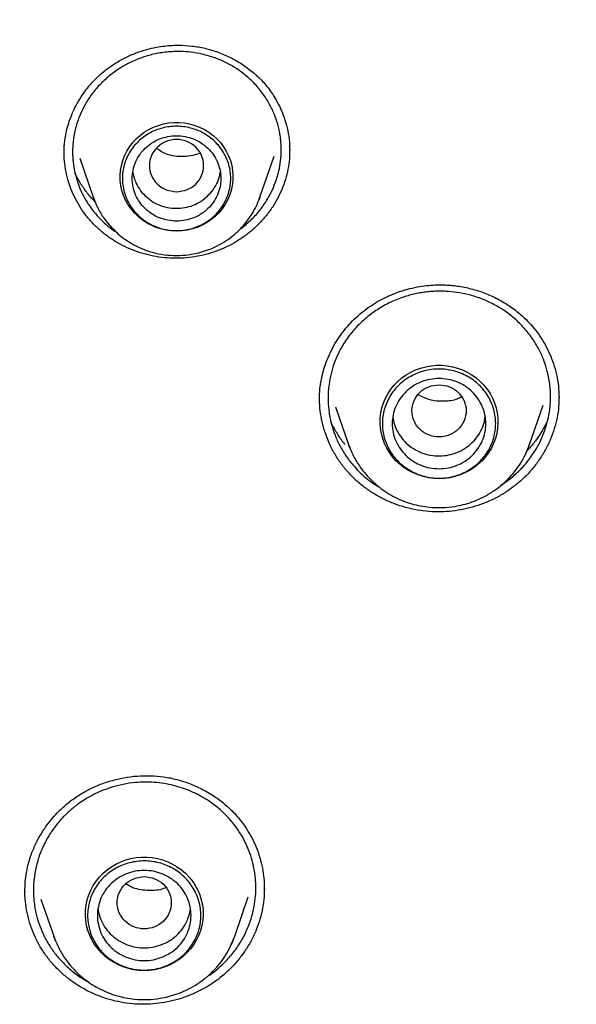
# Model space of a CAD drawing. Header units: millimetres. Extents: x 8 to 955, y 12 to 2039.
# Tile 97 of 115: x 458 to 469, y 1868 to 1888. Entities that reach past the tile are written whole.
import ezdxf

# ---------------------------------------------------------------- set-up
doc = ezdxf.new("R2010")
doc.units = ezdxf.units.MM

msp = doc.modelspace()

# ---------------------------------------------------------------- linework, layer by layer
at = {"color": 7, "linetype": 'Continuous', "lineweight": 30}
for p, q in [((458.999, 1885.741), (458.999, 1885.747)), ((462.973, 1884.849), (463.262, 1885.685)), ((463.577, 1885.802), (463.577, 1885.787)), ((459.314, 1885.643), (459.588, 1884.849)), ((459.588, 1884.849), (459.592, 1884.838)), ((459.612, 1884.784), (459.588, 1884.849)), ((462.973, 1884.849), (462.957, 1884.804)), ((462.965, 1884.829), (462.973, 1884.849)), ((462.585, 1884.216), (462.693, 1884.297)), ((464.185, 1880.742), (464.186, 1880.771)), ((469.046, 1880.774), (469.045, 1880.769)), ((464.509, 1880.594), (464.773, 1879.828)), ((468.447, 1879.828), (468.721, 1880.624)), ((468.442, 1879.817), (468.447, 1879.828)), ((467.874, 1879.003), (468.067, 1879.141)), ((458.204, 1870.745), (458.204, 1870.752)), ((458.528, 1870.591), (458.788, 1869.838)), ((462.461, 1869.838), (462.738, 1870.638)), ((461.56, 1870.361), (461.562, 1870.384)), ((462.457, 1869.827), (462.461, 1869.838))]:
    msp.add_line(p, q, dxfattribs=at)
at = {"color": 7, "linetype": 'Continuous', "lineweight": 30, "flags": 128}
for points in [[(461.281, 1884.159), (461.173, 1884.164), (461.067, 1884.179), (460.963, 1884.203), (460.861, 1884.236), (460.763, 1884.279), (460.669, 1884.33), (460.581, 1884.389), (460.5, 1884.456), (460.424, 1884.53), (460.357, 1884.61), (460.298, 1884.696), (460.247, 1884.788), (460.205, 1884.883), (460.173, 1884.982), (460.15, 1885.083), (460.138, 1885.186), (460.135, 1885.289), (460.143, 1885.392), (460.16, 1885.495), (460.188, 1885.595), (460.225, 1885.692), (460.271, 1885.785), (460.326, 1885.874), (460.39, 1885.957), (460.461, 1886.035), (460.54, 1886.105), (460.625, 1886.168), (460.716, 1886.224), (460.811, 1886.27), (460.911, 1886.308), (461.014, 1886.337), (461.12, 1886.356), (461.227, 1886.366), (461.334, 1886.366), (461.441, 1886.356), (461.547, 1886.337), (461.65, 1886.308), (461.75, 1886.27), (461.846, 1886.224), (461.936, 1886.168), (462.022, 1886.105), (462.1, 1886.035), (462.171, 1885.957), (462.235, 1885.874), (462.29, 1885.785), (462.336, 1885.692), (462.373, 1885.595), (462.401, 1885.495), (462.418, 1885.392), (462.426, 1885.289), (462.423, 1885.186), (462.411, 1885.083), (462.388, 1884.982), (462.356, 1884.883), (462.314, 1884.788), (462.264, 1884.696), (462.204, 1884.61), (462.137, 1884.53), (462.062, 1884.456), (461.98, 1884.389), (461.892, 1884.33), (461.798, 1884.279), (461.7, 1884.236), (461.599, 1884.203), (461.494, 1884.179), (461.388, 1884.164), (461.281, 1884.159)], [(466.61, 1879.132), (466.501, 1879.137), (466.393, 1879.151), (466.287, 1879.175), (466.184, 1879.208), (466.084, 1879.249), (465.988, 1879.3), (465.898, 1879.358), (465.814, 1879.425), (465.736, 1879.498), (465.665, 1879.578), (465.602, 1879.663), (465.548, 1879.754), (465.502, 1879.85), (465.466, 1879.948), (465.439, 1880.05), (465.422, 1880.154), (465.414, 1880.258), (465.417, 1880.363), (465.429, 1880.467), (465.451, 1880.57), (465.483, 1880.671), (465.524, 1880.768), (465.574, 1880.861), (465.633, 1880.949), (465.699, 1881.032), (465.774, 1881.109), (465.855, 1881.179), (465.943, 1881.241), (466.036, 1881.296), (466.133, 1881.342), (466.235, 1881.379), (466.34, 1881.407), (466.447, 1881.426), (466.555, 1881.436), (466.664, 1881.436), (466.773, 1881.426), (466.88, 1881.407), (466.985, 1881.379), (467.086, 1881.342), (467.184, 1881.296), (467.277, 1881.241), (467.365, 1881.179), (467.446, 1881.109), (467.52, 1881.032), (467.587, 1880.949), (467.646, 1880.861), (467.696, 1880.768), (467.737, 1880.671), (467.769, 1880.57), (467.791, 1880.467), (467.803, 1880.363), (467.806, 1880.258), (467.798, 1880.154), (467.781, 1880.05), (467.754, 1879.948), (467.717, 1879.85), (467.672, 1879.754), (467.617, 1879.663), (467.555, 1879.578), (467.484, 1879.498), (467.406, 1879.425), (467.322, 1879.358), (467.231, 1879.3), (467.136, 1879.249), (467.036, 1879.208), (466.933, 1879.175), (466.827, 1879.151), (466.719, 1879.137), (466.61, 1879.132)], [(464.809, 1879.732), (464.799, 1879.758), (464.773, 1879.828)], [(460.625, 1869.142), (460.516, 1869.147), (460.408, 1869.161), (460.302, 1869.185), (460.198, 1869.218), (460.099, 1869.259), (460.003, 1869.31), (459.913, 1869.368), (459.828, 1869.435), (459.75, 1869.508), (459.68, 1869.588), (459.617, 1869.674), (459.563, 1869.764), (459.517, 1869.86), (459.48, 1869.958), (459.453, 1870.06), (459.436, 1870.164), (459.429, 1870.268), (459.431, 1870.373), (459.444, 1870.478), (459.466, 1870.58), (459.498, 1870.681), (459.539, 1870.778), (459.589, 1870.871), (459.647, 1870.959), (459.714, 1871.042), (459.788, 1871.119), (459.87, 1871.189), (459.957, 1871.251), (460.05, 1871.306), (460.148, 1871.352), (460.25, 1871.389), (460.355, 1871.417), (460.462, 1871.436), (460.57, 1871.446), (460.679, 1871.446), (460.787, 1871.436), (460.894, 1871.417), (460.999, 1871.389), (461.101, 1871.352), (461.199, 1871.306), (461.292, 1871.251), (461.379, 1871.189), (461.461, 1871.119), (461.535, 1871.042), (461.602, 1870.959), (461.66, 1870.871), (461.71, 1870.778), (461.752, 1870.681), (461.783, 1870.58), (461.805, 1870.478), (461.818, 1870.373), (461.82, 1870.268), (461.813, 1870.164), (461.796, 1870.06), (461.769, 1869.958), (461.732, 1869.86), (461.686, 1869.764), (461.632, 1869.674), (461.569, 1869.588), (461.499, 1869.508), (461.421, 1869.435), (461.336, 1869.368), (461.246, 1869.31), (461.15, 1869.259), (461.051, 1869.218), (460.947, 1869.185), (460.841, 1869.161), (460.733, 1869.147), (460.625, 1869.142)], [(458.824, 1869.742), (458.814, 1869.768), (458.788, 1869.838)]]:
    msp.add_lwpolyline(points, dxfattribs=at)
at = {"color": 7, "linetype": 'Continuous', "lineweight": 30}
for centre in [(466.722, 1880.423), (460.737, 1870.433)]:
    msp.add_arc(centre, 1.824, 335.3966, 340.9628, dxfattribs=at)
for points, knots in [([(477.859, 1924.791), (477.549, 1924.79), (476.938, 1924.787), (476.036, 1924.764), (475.161, 1924.729), (474.313, 1924.682), (473.493, 1924.624), (472.699, 1924.557), (471.91, 1924.479), (471.125, 1924.39), (470.348, 1924.291), (469.605, 1924.186), (468.894, 1924.076), (468.217, 1923.962), (467.573, 1923.847), (466.962, 1923.73), (466.384, 1923.613), (465.839, 1923.496), (465.329, 1923.382), (464.854, 1923.272), (464.41, 1923.165), (463.984, 1923.058), (463.29, 1922.879), (462.321, 1922.613), (461.078, 1922.24), (459.831, 1921.834), (458.581, 1921.394), (457.33, 1920.92), (456.078, 1920.411), (454.939, 1919.914), (453.912, 1919.441), (452.996, 1918.998), (452.082, 1918.535), (451.169, 1918.051), (450.263, 1917.548), (449.392, 1917.043), (448.567, 1916.545), (447.794, 1916.06), (447.056, 1915.579), (446.352, 1915.105), (445.716, 1914.662), (445.143, 1914.251), (444.621, 1913.868), (444.1, 1913.475), (443.57, 1913.066), (443.03, 1912.638), (442.445, 1912.162), (441.817, 1911.635), (441.145, 1911.053), (440.467, 1910.446), (439.723, 1909.756), (438.92, 1908.982), (438.066, 1908.119), (437.226, 1907.231), (436.401, 1906.317), (435.595, 1905.382), (434.807, 1904.423), (434.036, 1903.438), (433.278, 1902.421), (432.619, 1901.49), (432.052, 1900.654), (431.574, 1899.922), (431.105, 1899.178), (430.653, 1898.433), (430.224, 1897.699), (429.838, 1897.013), (429.492, 1896.377), (429.181, 1895.788), (428.939, 1895.313), (428.757, 1894.949), (428.63, 1894.692), (428.507, 1894.439), (428.39, 1894.193), (428.286, 1893.975), (428.199, 1893.789), (428.128, 1893.636), (428.067, 1893.501), (428.014, 1893.386), (427.97, 1893.289), (427.93, 1893.201), (427.883, 1893.095), (427.822, 1892.958), (427.746, 1892.786), (427.66, 1892.591), (427.561, 1892.36), (427.446, 1892.09), (427.315, 1891.777), (427.174, 1891.435), (427.025, 1891.063), (426.867, 1890.661), (426.681, 1890.175), (426.472, 1889.609), (426.246, 1888.973), (426.027, 1888.329), (425.817, 1887.681), (425.614, 1887.03), (425.42, 1886.375), (425.235, 1885.717), (425.022, 1884.923), (424.791, 1883.991), (424.548, 1882.918), (424.329, 1881.84), (424.134, 1880.762), (423.964, 1879.695), (423.819, 1878.643), (423.699, 1877.607), (423.6, 1876.581), (423.551, 1875.899), (423.527, 1875.56)], [0, 0, 0, 0, 0.011326, 0.022328, 0.033005, 0.043359, 0.053389, 0.063094, 0.072476, 0.082421, 0.091975, 0.101136, 0.109906, 0.118283, 0.126268, 0.133861, 0.141062, 0.147871, 0.154287, 0.160208, 0.16575, 0.171024, 0.176305, 0.192006, 0.207877, 0.223917, 0.240128, 0.256509, 0.273069, 0.289822, 0.302202, 0.314686, 0.327273, 0.339963, 0.352757, 0.365482, 0.377097, 0.38833, 0.39918, 0.409649, 0.419735, 0.427848, 0.435727, 0.443746, 0.452017, 0.460538, 0.46931, 0.479971, 0.49098, 0.502318, 0.513779, 0.528734, 0.543804, 0.558988, 0.574289, 0.589712, 0.60507, 0.62066, 0.636481, 0.652534, 0.663364, 0.674298, 0.685335, 0.696364, 0.707012, 0.717246, 0.725911, 0.734256, 0.742281, 0.745953, 0.749554, 0.753084, 0.756543, 0.759789, 0.762173, 0.764291, 0.766143, 0.767729, 0.76905, 0.770153, 0.771389, 0.773421, 0.775809, 0.778477, 0.781421, 0.785286, 0.789542, 0.794189, 0.799228, 0.804659, 0.810481, 0.818855, 0.827398, 0.835955, 0.844526, 0.85311, 0.861707, 0.870318, 0.878942, 0.892768, 0.906628, 0.920523, 0.934377, 0.94805, 0.961301, 0.974375, 0.987275, 1, 1, 1, 1]), ([(426.674, 1875.856), (426.711, 1876.055), (426.789, 1876.469), (426.918, 1877.096), (427.058, 1877.738), (427.208, 1878.378), (427.366, 1879.016), (427.532, 1879.652), (427.707, 1880.286), (427.891, 1880.917), (428.083, 1881.546), (428.284, 1882.173), (428.494, 1882.797), (428.712, 1883.418), (428.938, 1884.037), (429.172, 1884.652), (429.415, 1885.265), (429.667, 1885.874), (429.926, 1886.481), (430.194, 1887.084), (430.47, 1887.683), (430.754, 1888.279), (431.046, 1888.872), (431.346, 1889.46), (431.654, 1890.045), (431.971, 1890.626), (432.294, 1891.203), (432.626, 1891.775), (432.966, 1892.344), (433.313, 1892.908), (433.668, 1893.468), (434.03, 1894.023), (434.4, 1894.573), (434.777, 1895.119), (435.162, 1895.66), (435.554, 1896.196), (435.953, 1896.727), (436.36, 1897.253), (436.774, 1897.774), (437.194, 1898.29), (437.622, 1898.8), (438.056, 1899.305), (438.498, 1899.804), (438.946, 1900.298), (439.401, 1900.786), (439.862, 1901.268), (440.33, 1901.744), (440.804, 1902.215), (441.285, 1902.679), (441.772, 1903.137), (442.265, 1903.589), (442.764, 1904.035), (443.269, 1904.475), (443.78, 1904.908), (444.297, 1905.334), (444.82, 1905.755), (445.348, 1906.168), (445.882, 1906.575), (446.422, 1906.975), (446.967, 1907.368), (447.517, 1907.754), (448.072, 1908.133), (448.633, 1908.505), (449.198, 1908.87), (449.768, 1909.228), (450.344, 1909.579), (450.923, 1909.922), (451.508, 1910.259), (452.097, 1910.587), (452.69, 1910.908), (453.288, 1911.222), (453.89, 1911.528), (454.496, 1911.827), (455.106, 1912.118), (455.72, 1912.401), (456.338, 1912.676), (456.96, 1912.944), (457.585, 1913.203), (458.213, 1913.455), (458.845, 1913.699), (459.48, 1913.935), (460.118, 1914.162), (460.76, 1914.382), (461.404, 1914.594), (462.051, 1914.797), (462.701, 1914.993), (463.353, 1915.18), (464.008, 1915.358), (464.665, 1915.529), (465.325, 1915.691), (465.987, 1915.845), (466.65, 1915.991), (467.316, 1916.128), (467.983, 1916.257), (468.652, 1916.377), (469.323, 1916.489), (469.995, 1916.592), (470.669, 1916.687), (471.344, 1916.774), (472.019, 1916.852), (472.696, 1916.921), (473.374, 1916.982), (474.052, 1917.034), (474.732, 1917.078), (475.411, 1917.113), (476.091, 1917.14), (476.772, 1917.158), (477.452, 1917.167), (478.133, 1917.168), (478.814, 1917.16), (479.494, 1917.144), (480.174, 1917.119), (480.854, 1917.085), (481.533, 1917.043), (482.212, 1916.993), (482.89, 1916.934), (483.567, 1916.866), (484.243, 1916.79), (484.918, 1916.705), (485.592, 1916.611), (486.264, 1916.51), (486.935, 1916.399), (487.605, 1916.281), (488.272, 1916.154), (488.938, 1916.018), (489.602, 1915.874), (490.264, 1915.722), (490.924, 1915.561), (491.582, 1915.392), (492.237, 1915.215), (492.89, 1915.029), (493.541, 1914.836), (494.188, 1914.634), (494.833, 1914.424), (495.475, 1914.206), (496.114, 1913.979), (496.75, 1913.745), (497.382, 1913.503), (498.011, 1913.253), (498.637, 1912.994), (499.259, 1912.728), (499.878, 1912.455), (500.492, 1912.173), (501.103, 1911.884), (501.71, 1911.587), (502.313, 1911.282), (502.911, 1910.97), (503.506, 1910.65), (504.096, 1910.323), (504.681, 1909.988), (505.262, 1909.646), (505.838, 1909.297), (506.409, 1908.94), (506.976, 1908.577), (507.537, 1908.206), (508.093, 1907.828), (508.644, 1907.443), (509.19, 1907.051), (509.731, 1906.653), (510.266, 1906.247), (510.795, 1905.835), (511.319, 1905.416), (511.837, 1904.991), (512.35, 1904.559), (512.856, 1904.121), (513.356, 1903.676), (513.851, 1903.226), (514.339, 1902.768), (514.82, 1902.305), (515.296, 1901.836), (515.765, 1901.361), (516.228, 1900.88), (516.684, 1900.393), (517.133, 1899.9), (517.576, 1899.402), (518.012, 1898.898), (518.441, 1898.389), (518.863, 1897.875), (519.278, 1897.355), (519.685, 1896.83), (520.086, 1896.3), (520.48, 1895.765), (520.866, 1895.224), (521.245, 1894.68), (521.616, 1894.13), (521.98, 1893.576), (522.336, 1893.017), (522.685, 1892.454), (523.026, 1891.886), (523.359, 1891.314), (523.684, 1890.738), (524.002, 1890.158), (524.312, 1889.574), (524.613, 1888.986), (524.907, 1888.395), (525.193, 1887.799), (525.47, 1887.201), (525.74, 1886.598), (526.001, 1885.993), (526.254, 1885.384), (526.498, 1884.772), (526.735, 1884.157), (526.962, 1883.539), (527.182, 1882.918), (527.393, 1882.294), (527.595, 1881.668), (527.789, 1881.04), (527.975, 1880.409), (528.152, 1879.775), (528.32, 1879.14), (528.48, 1878.502), (528.63, 1877.863), (528.773, 1877.221), (528.906, 1876.578), (529.008, 1876.056), (529.063, 1875.748), (529.079, 1875.655)], [0, 0, 0, 0, 0.0043355, 0.0090234, 0.0137112, 0.0183991, 0.0230869, 0.0277747, 0.0324625, 0.0371503, 0.0418381, 0.0465259, 0.0512136, 0.0559014, 0.0605891, 0.0652768, 0.0699645, 0.0746522, 0.0793399, 0.0840276, 0.0887152, 0.0934028, 0.0980904, 0.102778, 0.1074656, 0.1121531, 0.1168407, 0.1215282, 0.1262157, 0.1309032, 0.1355906, 0.1402781, 0.1449655, 0.1496529, 0.1543403, 0.1590276, 0.163715, 0.1684023, 0.1730896, 0.1777769, 0.1824641, 0.1871514, 0.1918386, 0.1965258, 0.201213, 0.2059001, 0.2105873, 0.2152744, 0.2199615, 0.2246486, 0.2293356, 0.2340227, 0.2387097, 0.2433967, 0.2480837, 0.2527707, 0.2574576, 0.2621446, 0.2668315, 0.2715184, 0.2762053, 0.2808921, 0.285579, 0.2902658, 0.2949526, 0.2996394, 0.3043262, 0.309013, 0.3136997, 0.3183865, 0.3230732, 0.3277599, 0.3324466, 0.3371333, 0.34182, 0.3465066, 0.3511933, 0.3558799, 0.3605665, 0.3652531, 0.3699397, 0.3746263, 0.3793129, 0.3839995, 0.388686, 0.3933726, 0.3980591, 0.4027456, 0.4074321, 0.4121187, 0.4168052, 0.4214917, 0.4261782, 0.4308646, 0.4355511, 0.4402376, 0.4449241, 0.4496105, 0.454297, 0.4589834, 0.4636699, 0.4683563, 0.4730428, 0.4777292, 0.4824157, 0.4871021, 0.4917885, 0.496475, 0.5011614, 0.5058478, 0.5105343, 0.5152207, 0.5199071, 0.5245935, 0.52928, 0.5339664, 0.5386529, 0.5433393, 0.5480257, 0.5527122, 0.5573986, 0.5620851, 0.5667716, 0.571458, 0.5761445, 0.580831, 0.5855174, 0.5902039, 0.5948904, 0.5995769, 0.6042634, 0.6089499, 0.6136365, 0.618323, 0.6230095, 0.6276961, 0.6323826, 0.6370692, 0.6417558, 0.6464424, 0.651129, 0.6558156, 0.6605022, 0.6651888, 0.6698755, 0.6745622, 0.6792488, 0.6839355, 0.6886222, 0.6933089, 0.6979957, 0.7026824, 0.7073692, 0.7120559, 0.7167427, 0.7214295, 0.7261163, 0.7308032, 0.73549, 0.7401769, 0.7448638, 0.7495507, 0.7542376, 0.7589246, 0.7636115, 0.7682985, 0.7729855, 0.7776725, 0.7823596, 0.7870466, 0.7917337, 0.7964208, 0.8011079, 0.805795, 0.8104822, 0.8151694, 0.8198565, 0.8245438, 0.829231, 0.8339182, 0.8386055, 0.8432928, 0.8479801, 0.8526675, 0.8573548, 0.8620422, 0.8667296, 0.871417, 0.8761044, 0.8807919, 0.8854793, 0.8901668, 0.8948543, 0.8995419, 0.9042294, 0.908917, 0.9136045, 0.9182921, 0.9229798, 0.9276674, 0.932355, 0.9370427, 0.9417304, 0.9464181, 0.9511058, 0.9557935, 0.9604813, 0.965169, 0.9698568, 0.9745446, 0.9792324, 0.9839202, 0.988608, 0.9932958, 0.9979837, 1, 1, 1, 1]), ([(459.763, 1887.368), (459.815, 1887.41), (459.916, 1887.491), (460.075, 1887.594), (460.254, 1887.693), (460.453, 1887.779), (460.666, 1887.849), (460.86, 1887.894), (461.033, 1887.92), (461.186, 1887.933), (461.37, 1887.938), (461.594, 1887.924), (461.862, 1887.877), (462.125, 1887.798), (462.378, 1887.69), (462.616, 1887.554), (462.834, 1887.392), (463.033, 1887.203), (463.187, 1887.01), (463.304, 1886.824), (463.393, 1886.65), (463.47, 1886.46), (463.53, 1886.251), (463.571, 1886.03), (463.576, 1885.877), (463.579, 1885.801)], [0, 0, 0, 0, 0.038494, 0.07473, 0.108786, 0.155883, 0.198301, 0.236097, 0.269299, 0.297912, 0.323148, 0.37404, 0.425816, 0.478487, 0.531487, 0.584404, 0.637197, 0.690467, 0.745429, 0.783127, 0.82164, 0.862166, 0.90609, 0.953323, 1, 1, 1, 1]), ([(462.693, 1884.297), (462.756, 1884.356), (462.885, 1884.473), (463.048, 1884.679), (463.176, 1884.887), (463.269, 1885.09), (463.335, 1885.283), (463.382, 1885.484), (463.401, 1885.646), (463.406, 1885.768), (463.407, 1885.849), (463.403, 1885.936), (463.395, 1886.029), (463.381, 1886.127), (463.362, 1886.229), (463.327, 1886.366), (463.269, 1886.537), (463.172, 1886.742), (463.042, 1886.95), (462.877, 1887.15), (462.684, 1887.329), (462.478, 1887.477), (462.27, 1887.593), (462.047, 1887.686), (461.814, 1887.755), (461.58, 1887.795), (461.386, 1887.808), (461.225, 1887.807), (461.086, 1887.797), (460.949, 1887.779), (460.815, 1887.753), (460.683, 1887.718), (460.513, 1887.663), (460.311, 1887.575), (460.084, 1887.445), (459.95, 1887.338), (459.883, 1887.285)], [0, 0, 0, 0, 0.0394971, 0.0798346, 0.1210112, 0.1524533, 0.1843658, 0.2167479, 0.2495984, 0.261521, 0.2743654, 0.2881312, 0.3028177, 0.3184244, 0.3349505, 0.3523953, 0.3851221, 0.4206524, 0.4589804, 0.5000998, 0.5418187, 0.5808174, 0.6171009, 0.6506738, 0.6912163, 0.72696, 0.7579116, 0.778934, 0.7998008, 0.8205126, 0.84107, 0.8614739, 0.8817248, 0.9217508, 0.9611741, 1, 1, 1, 1]), ([(458.996, 1885.745), (458.996, 1885.77), (458.997, 1885.828), (459.004, 1885.928), (459.018, 1886.05), (459.046, 1886.195), (459.088, 1886.349), (459.146, 1886.51), (459.219, 1886.674), (459.314, 1886.846), (459.435, 1887.023), (459.583, 1887.203), (459.702, 1887.311), (459.763, 1887.368)], [0, 0, 0, 0, 0.042884, 0.098198, 0.16614, 0.24685, 0.340434, 0.428306, 0.525147, 0.630882, 0.745376, 0.86846, 1, 1, 1, 1]), ([(459.883, 1887.285), (459.82, 1887.227), (459.693, 1887.111), (459.532, 1886.908), (459.394, 1886.686), (459.286, 1886.445), (459.21, 1886.189), (459.173, 1885.945), (459.167, 1885.718), (459.183, 1885.511), (459.223, 1885.305), (459.283, 1885.108), (459.363, 1884.921), (459.46, 1884.747), (459.573, 1884.584), (459.703, 1884.432), (459.848, 1884.293), (459.972, 1884.194), (460.048, 1884.144), (460.068, 1884.131)], [0, 0, 0, 0, 0.0681798, 0.1374976, 0.2079629, 0.2795852, 0.3523742, 0.4263396, 0.4826104, 0.5395533, 0.5971727, 0.6554728, 0.7102498, 0.7643502, 0.8184775, 0.8726315, 0.9268123, 0.9810197, 1, 1, 1, 1]), ([(461.281, 1884.96), (461.209, 1884.969), (461.065, 1884.985), (460.881, 1885.106), (460.76, 1885.282), (460.716, 1885.49), (460.76, 1885.698), (460.881, 1885.875), (461.065, 1885.992), (461.281, 1886.035), (461.496, 1885.992), (461.68, 1885.875), (461.801, 1885.698), (461.845, 1885.49), (461.801, 1885.282), (461.68, 1885.106), (461.496, 1884.985), (461.352, 1884.969), (461.281, 1884.96)], [0, 0, 0, 0, 0.0625, 0.125, 0.1875, 0.25, 0.3125, 0.375, 0.4375, 0.5, 0.5625, 0.625, 0.6875, 0.75, 0.8125, 0.875, 0.9375, 1, 1, 1, 1]), ([(462.808, 1884.172), (462.75, 1884.125), (462.634, 1884.032), (462.444, 1883.914), (462.244, 1883.813), (462.035, 1883.732), (461.819, 1883.67), (461.598, 1883.628), (461.373, 1883.607), (461.147, 1883.607), (460.922, 1883.629), (460.701, 1883.672), (460.486, 1883.736), (460.28, 1883.818), (460.083, 1883.92), (459.898, 1884.038), (459.726, 1884.174), (459.569, 1884.325), (459.428, 1884.491), (459.306, 1884.67), (459.203, 1884.859), (459.12, 1885.057), (459.057, 1885.262), (459.016, 1885.472), (458.996, 1885.643), (458.998, 1885.744), (458.999, 1885.773)], [0, 0, 0, 0, 0.0430516, 0.0858646, 0.1285303, 0.1711244, 0.2137138, 0.2563649, 0.299151, 0.3421598, 0.3851906, 0.428034, 0.4707561, 0.5134014, 0.5560012, 0.5985836, 0.6411826, 0.6838476, 0.726531, 0.7691776, 0.8118193, 0.8544672, 0.8971228, 0.9397883, 0.9824778, 1, 1, 1, 1]), ([(461.753, 1885.744), (461.75, 1885.742), (461.693, 1885.713), (461.567, 1885.685), (461.325, 1885.665), (461.071, 1885.703), (460.924, 1885.806), (460.875, 1885.84)], [0, 0, 0, 0, 0.010801, 0.208582, 0.409319, 0.801697, 1, 1, 1, 1]), ([(463.577, 1885.81), (463.577, 1885.767), (463.578, 1885.654), (463.554, 1885.47), (463.508, 1885.26), (463.44, 1885.055), (463.352, 1884.857), (463.245, 1884.668), (463.117, 1884.49), (462.973, 1884.322), (462.863, 1884.222), (462.808, 1884.172)], [0, 0, 0, 0, 0.068772, 0.185157, 0.301251, 0.417225, 0.533212, 0.649334, 0.76572, 0.882535, 1, 1, 1, 1]), ([(459.624, 1884.758), (459.621, 1884.761), (459.557, 1884.819), (459.455, 1884.947), (459.324, 1885.136), (459.248, 1885.267), (459.221, 1885.333), (459.221, 1885.334)], [0, 0, 0, 0, 0.017014, 0.354723, 0.68151, 0.997847, 1, 1, 1, 1]), ([(460.393, 1885.355), (460.404, 1885.305), (460.425, 1885.2), (460.499, 1885.05), (460.602, 1884.911), (460.733, 1884.795), (460.884, 1884.705), (461.051, 1884.646), (461.226, 1884.619), (461.403, 1884.625), (461.576, 1884.665), (461.738, 1884.735), (461.831, 1884.806), (461.877, 1884.841)], [0, 0, 0, 0, 0.0818097, 0.1736287, 0.2654477, 0.3572668, 0.4490858, 0.5409048, 0.6327239, 0.7245429, 0.8163619, 0.908181, 1, 1, 1, 1]), ([(461.877, 1884.841), (461.919, 1884.881), (462.003, 1884.961), (462.094, 1885.109), (462.151, 1885.245), (462.163, 1885.333), (462.167, 1885.365)], [0, 0, 0, 0, 0.280576, 0.561151, 0.841727, 1, 1, 1, 1]), ([(459.592, 1884.838), (459.62, 1884.768), (459.678, 1884.622), (459.79, 1884.441), (459.909, 1884.288), (460.027, 1884.164), (460.157, 1884.05), (460.3, 1883.948), (460.451, 1883.861), (460.634, 1883.778), (460.849, 1883.71), (461.095, 1883.668), (461.34, 1883.66), (461.552, 1883.681), (461.737, 1883.72), (461.9, 1883.769), (462.07, 1883.84), (462.244, 1883.934), (462.417, 1884.056), (462.569, 1884.194), (462.699, 1884.341), (462.807, 1884.493), (462.899, 1884.656), (462.944, 1884.773), (462.965, 1884.829)], [0, 0, 0, 0, 0.0515296, 0.1073818, 0.1456458, 0.184765, 0.2247868, 0.2653172, 0.305307, 0.3447126, 0.4027057, 0.4594065, 0.5148269, 0.5689783, 0.6049084, 0.6435752, 0.6854223, 0.7304827, 0.7787883, 0.8303671, 0.8712262, 0.9139465, 0.9585297, 1, 1, 1, 1]), ([(465.047, 1882.512), (465.102, 1882.555), (465.21, 1882.637), (465.38, 1882.741), (465.546, 1882.827), (465.708, 1882.896), (465.863, 1882.951), (466.033, 1882.999), (466.212, 1883.036), (466.396, 1883.059), (466.558, 1883.069), (466.751, 1883.07), (466.986, 1883.05), (467.265, 1882.994), (467.54, 1882.906), (467.802, 1882.788), (468.049, 1882.64), (468.25, 1882.486), (468.412, 1882.333), (468.541, 1882.189), (468.66, 1882.03), (468.766, 1881.856), (468.859, 1881.669), (468.938, 1881.465), (468.998, 1881.246), (469.038, 1881.013), (469.044, 1880.854), (469.046, 1880.774)], [0, 0, 0, 0, 0.038381, 0.074539, 0.108551, 0.140468, 0.170326, 0.198146, 0.236083, 0.2695, 0.298405, 0.323694, 0.374402, 0.425976, 0.478417, 0.53125, 0.583999, 0.636626, 0.671835, 0.707914, 0.745064, 0.783324, 0.822677, 0.863521, 0.907029, 0.953201, 1, 1, 1, 1]), ([(468.067, 1879.141), (468.136, 1879.201), (468.275, 1879.322), (468.455, 1879.535), (468.596, 1879.751), (468.702, 1879.963), (468.778, 1880.166), (468.834, 1880.378), (468.865, 1880.582), (468.875, 1880.756), (468.873, 1880.899), (468.862, 1881.028), (468.842, 1881.166), (468.806, 1881.331), (468.746, 1881.524), (468.651, 1881.741), (468.519, 1881.967), (468.349, 1882.187), (468.148, 1882.386), (467.931, 1882.552), (467.712, 1882.681), (467.476, 1882.788), (467.231, 1882.868), (466.984, 1882.917), (466.786, 1882.937), (466.629, 1882.941), (466.502, 1882.937), (466.376, 1882.927), (466.252, 1882.91), (466.13, 1882.887), (466.01, 1882.857), (465.841, 1882.807), (465.628, 1882.721), (465.383, 1882.589), (465.236, 1882.479), (465.164, 1882.424)], [0, 0, 0, 0, 0.03922, 0.079262, 0.120126, 0.151322, 0.182978, 0.215094, 0.24767, 0.274064, 0.292314, 0.310812, 0.33145, 0.354228, 0.385701, 0.420508, 0.458643, 0.500102, 0.542092, 0.581291, 0.6177, 0.651323, 0.691813, 0.727364, 0.757981, 0.775949, 0.793812, 0.81157, 0.829223, 0.846772, 0.864217, 0.881559, 0.921598, 0.961077, 1, 1, 1, 1]), ([(464.184, 1880.747), (464.184, 1880.783), (464.184, 1880.866), (464.194, 1880.991), (464.214, 1881.122), (464.242, 1881.254), (464.284, 1881.403), (464.344, 1881.568), (464.426, 1881.747), (464.523, 1881.919), (464.632, 1882.08), (464.751, 1882.228), (464.888, 1882.376), (464.993, 1882.466), (465.047, 1882.512)], [0, 0, 0, 0, 0.059194, 0.132974, 0.190667, 0.256934, 0.333222, 0.419571, 0.515977, 0.622374, 0.708659, 0.800409, 0.89754, 1, 1, 1, 1]), ([(465.164, 1882.424), (465.093, 1882.363), (464.95, 1882.238), (464.767, 1882.019), (464.624, 1881.797), (464.518, 1881.579), (464.443, 1881.371), (464.39, 1881.155), (464.365, 1880.973), (464.357, 1880.827), (464.356, 1880.717), (464.362, 1880.601), (464.376, 1880.478), (464.398, 1880.351), (464.435, 1880.194), (464.497, 1880.009), (464.593, 1879.797), (464.722, 1879.584), (464.866, 1879.4), (465.013, 1879.247), (465.15, 1879.128), (465.274, 1879.033), (465.357, 1878.985), (465.389, 1878.967)], [0, 0, 0, 0, 0.067807, 0.136847, 0.207126, 0.260671, 0.314919, 0.369875, 0.425541, 0.451236, 0.478547, 0.507476, 0.538023, 0.57019, 0.603977, 0.657686, 0.715045, 0.776058, 0.840729, 0.886713, 0.930913, 0.973328, 1, 1, 1, 1]), ([(466.61, 1881.04), (466.538, 1881.032), (466.394, 1881.015), (466.211, 1880.894), (466.089, 1880.718), (466.045, 1880.51), (466.089, 1880.302), (466.211, 1880.125), (466.394, 1880.008), (466.61, 1879.966), (466.825, 1880.008), (467.009, 1880.125), (467.13, 1880.302), (467.175, 1880.51), (467.13, 1880.718), (467.009, 1880.894), (466.825, 1881.015), (466.682, 1881.032), (466.61, 1881.04)], [0, 0, 0, 0, 0.0625, 0.125, 0.1875, 0.25, 0.3125, 0.375, 0.4375, 0.5, 0.5625, 0.625, 0.6875, 0.75, 0.8125, 0.875, 0.9375, 1, 1, 1, 1]), ([(468.179, 1879.013), (468.116, 1878.965), (467.99, 1878.869), (467.785, 1878.749), (467.57, 1878.648), (467.346, 1878.568), (467.115, 1878.508), (466.88, 1878.471), (466.641, 1878.455), (466.401, 1878.462), (466.162, 1878.492), (465.929, 1878.545), (465.704, 1878.619), (465.487, 1878.713), (465.282, 1878.827), (465.089, 1878.959), (464.91, 1879.109), (464.748, 1879.275), (464.604, 1879.456), (464.48, 1879.65), (464.376, 1879.854), (464.294, 1880.068), (464.233, 1880.288), (464.196, 1880.513), (464.181, 1880.675), (464.184, 1880.762), (464.185, 1880.772)], [0, 0, 0, 0, 0.043546, 0.086854, 0.130016, 0.173105, 0.216191, 0.259338, 0.30262, 0.346126, 0.389656, 0.433001, 0.476226, 0.519374, 0.562475, 0.605557, 0.648652, 0.69181, 0.734987, 0.778131, 0.821273, 0.864424, 0.907582, 0.950748, 0.993934, 1, 1, 1, 1]), ([(467.064, 1880.79), (467.036, 1880.776), (466.928, 1880.72), (466.7, 1880.696), (466.422, 1880.715), (466.261, 1880.799), (466.188, 1880.836)], [0, 0, 0, 0, 0.1017949, 0.4018621, 0.7299629, 1, 1, 1, 1]), ([(469.046, 1880.793), (469.045, 1880.728), (469.042, 1880.586), (469.009, 1880.37), (468.954, 1880.148), (468.876, 1879.933), (468.776, 1879.725), (468.656, 1879.527), (468.516, 1879.341), (468.358, 1879.167), (468.239, 1879.064), (468.179, 1879.013)], [0, 0, 0, 0, 0.097105, 0.209937, 0.322496, 0.434947, 0.547417, 0.660016, 0.772868, 0.886126, 1, 1, 1, 1]), ([(464.701, 1879.829), (464.694, 1879.837), (464.636, 1879.903), (464.545, 1880.044), (464.454, 1880.193), (464.418, 1880.283), (464.412, 1880.298)], [0, 0, 0, 0, 0.053508, 0.472639, 0.907744, 1, 1, 1, 1]), ([(465.673, 1880.377), (465.681, 1880.329), (465.7, 1880.222), (465.772, 1880.067), (465.877, 1879.918), (466.011, 1879.791), (466.168, 1879.693), (466.342, 1879.625), (466.527, 1879.592), (466.714, 1879.594), (466.897, 1879.632), (467.071, 1879.701), (467.171, 1879.773), (467.221, 1879.809)], [0, 0, 0, 0, 0.07498, 0.167482, 0.259984, 0.352486, 0.444988, 0.53749, 0.629992, 0.722494, 0.814996, 0.907498, 1, 1, 1, 1]), ([(467.221, 1879.809), (467.266, 1879.85), (467.357, 1879.932), (467.457, 1880.085), (467.524, 1880.236), (467.54, 1880.338), (467.547, 1880.381)], [0, 0, 0, 0, 0.2689, 0.5378, 0.8067, 1, 1, 1, 1]), ([(468.813, 1880.313), (468.783, 1880.251), (468.721, 1880.126), (468.602, 1879.945), (468.492, 1879.801), (468.416, 1879.725), (468.394, 1879.702)], [0, 0, 0, 0, 0.280256, 0.575607, 0.874939, 1, 1, 1, 1]), ([(464.773, 1879.828), (464.804, 1879.748), (464.868, 1879.586), (464.992, 1879.386), (465.121, 1879.22), (465.248, 1879.085), (465.391, 1878.961), (465.545, 1878.851), (465.71, 1878.756), (465.881, 1878.679), (466.056, 1878.619), (466.233, 1878.577), (466.44, 1878.547), (466.675, 1878.539), (466.906, 1878.562), (467.106, 1878.604), (467.283, 1878.658), (467.467, 1878.734), (467.656, 1878.837), (467.844, 1878.969), (468.009, 1879.118), (468.15, 1879.278), (468.266, 1879.443), (468.368, 1879.623), (468.417, 1879.752), (468.442, 1879.817)], [0, 0, 0, 0, 0.053788, 0.109359, 0.147453, 0.186409, 0.226269, 0.266619, 0.306427, 0.345653, 0.3843, 0.422372, 0.459872, 0.515033, 0.568925, 0.60468, 0.643159, 0.684801, 0.729637, 0.777693, 0.828995, 0.869627, 0.912103, 0.956425, 1, 1, 1, 1]), ([(458.234, 1871.137), (458.248, 1871.207), (458.277, 1871.343), (458.341, 1871.534), (458.415, 1871.709), (458.506, 1871.882), (458.613, 1872.049), (458.733, 1872.207), (458.852, 1872.34), (458.965, 1872.449), (459.071, 1872.541), (459.175, 1872.621), (459.282, 1872.694), (459.393, 1872.762), (459.549, 1872.846), (459.754, 1872.937), (460.012, 1873.019), (460.279, 1873.075), (460.55, 1873.103), (460.821, 1873.101), (461.09, 1873.071), (461.354, 1873.01), (461.608, 1872.92), (461.851, 1872.804), (462.08, 1872.664), (462.291, 1872.5), (462.466, 1872.33), (462.61, 1872.159), (462.727, 1871.988), (462.832, 1871.801), (462.92, 1871.598), (462.989, 1871.385), (463.035, 1871.174), (463.059, 1870.976), (463.062, 1870.851), (463.063, 1870.791)], [0, 0, 0, 0, 0.030629, 0.059403, 0.086387, 0.111625, 0.142602, 0.170565, 0.195535, 0.21752, 0.236526, 0.254339, 0.272359, 0.290525, 0.308829, 0.345858, 0.383399, 0.420983, 0.45851, 0.49596, 0.533326, 0.57075, 0.608321, 0.645996, 0.683697, 0.721339, 0.75885, 0.787355, 0.816895, 0.847609, 0.879503, 0.912442, 0.943995, 0.973175, 1, 1, 1, 1]), ([(462.857, 1870.445), (462.868, 1870.516), (462.889, 1870.656), (462.894, 1870.865), (462.88, 1871.07), (462.845, 1871.275), (462.789, 1871.479), (462.712, 1871.678), (462.613, 1871.872), (462.506, 1872.036), (462.407, 1872.163), (462.327, 1872.254), (462.25, 1872.332), (462.168, 1872.409), (462.074, 1872.487), (461.947, 1872.581), (461.778, 1872.687), (461.585, 1872.781), (461.396, 1872.853), (461.216, 1872.905), (461.024, 1872.944), (460.828, 1872.966), (460.636, 1872.972), (460.425, 1872.962), (460.2, 1872.929), (459.969, 1872.87), (459.763, 1872.796), (459.583, 1872.712), (459.428, 1872.624), (459.304, 1872.541), (459.203, 1872.464), (459.119, 1872.394), (459.039, 1872.32), (458.963, 1872.243), (458.891, 1872.162), (458.824, 1872.079), (458.761, 1871.994), (458.671, 1871.858), (458.567, 1871.666), (458.466, 1871.412), (458.428, 1871.237), (458.409, 1871.15)], [0, 0, 0, 0, 0.031632, 0.061625, 0.091674, 0.122142, 0.15303, 0.184336, 0.216059, 0.248199, 0.269862, 0.286257, 0.300954, 0.31714, 0.334815, 0.353977, 0.385501, 0.420362, 0.445463, 0.472045, 0.500107, 0.528419, 0.555489, 0.581316, 0.617721, 0.65134, 0.682176, 0.710231, 0.735508, 0.758008, 0.773735, 0.789381, 0.804946, 0.820431, 0.835837, 0.851162, 0.866408, 0.881574, 0.921608, 0.961082, 1, 1, 1, 1]), ([(458.202, 1870.749), (458.203, 1870.814), (458.206, 1870.944), (458.224, 1871.073), (458.234, 1871.137)], [0, 0, 0, 0, 0.500249, 1, 1, 1, 1]), ([(458.409, 1871.15), (458.395, 1871.059), (458.369, 1870.875), (458.376, 1870.594), (458.415, 1870.336), (458.481, 1870.103), (458.562, 1869.898), (458.666, 1869.7), (458.77, 1869.545), (458.862, 1869.429), (458.936, 1869.344), (459.018, 1869.259), (459.111, 1869.174), (459.214, 1869.09), (459.343, 1868.997), (459.444, 1868.939), (459.504, 1868.905)], [0, 0, 0, 0, 0.103743, 0.209373, 0.316898, 0.39882, 0.481818, 0.565899, 0.651065, 0.690378, 0.732164, 0.776425, 0.823161, 0.872375, 0.924068, 1, 1, 1, 1]), ([(460.625, 1871.05), (460.553, 1871.042), (460.409, 1871.025), (460.225, 1870.904), (460.104, 1870.728), (460.06, 1870.52), (460.104, 1870.312), (460.225, 1870.135), (460.409, 1870.019), (460.625, 1869.976), (460.84, 1870.019), (461.024, 1870.135), (461.145, 1870.312), (461.189, 1870.52), (461.145, 1870.728), (461.024, 1870.904), (460.84, 1871.025), (460.696, 1871.042), (460.625, 1871.05)], [0, 0, 0, 0, 0.0625, 0.125, 0.1875, 0.25, 0.3125, 0.375, 0.4375, 0.5, 0.5625, 0.625, 0.6875, 0.75, 0.8125, 0.875, 0.9375, 1, 1, 1, 1]), ([(461.061, 1870.825), (461.047, 1870.819), (460.942, 1870.77), (460.708, 1870.762), (460.439, 1870.793), (460.294, 1870.874), (460.245, 1870.901)], [0, 0, 0, 0, 0.055363, 0.411769, 0.799232, 1, 1, 1, 1]), ([(463.028, 1870.416), (463.012, 1870.34), (462.979, 1870.189), (462.902, 1869.97), (462.804, 1869.759), (462.686, 1869.559), (462.548, 1869.37), (462.392, 1869.195), (462.218, 1869.035), (462.028, 1868.891), (461.824, 1868.766), (461.609, 1868.662), (461.386, 1868.578), (461.156, 1868.516), (460.921, 1868.475), (460.683, 1868.456), (460.445, 1868.46), (460.208, 1868.486), (459.976, 1868.535), (459.749, 1868.606), (459.532, 1868.698), (459.325, 1868.81), (459.13, 1868.94), (458.949, 1869.088), (458.784, 1869.253), (458.637, 1869.433), (458.51, 1869.626), (458.404, 1869.83), (458.319, 1870.043), (458.256, 1870.264), (458.217, 1870.489), (458.199, 1870.661), (458.203, 1870.757), (458.203, 1870.777)], [0, 0, 0, 0, 0.033319, 0.066457, 0.099482, 0.132452, 0.165419, 0.198433, 0.23155, 0.264839, 0.298146, 0.331312, 0.364385, 0.3974, 0.430379, 0.463343, 0.496318, 0.52934, 0.562377, 0.595389, 0.628399, 0.661416, 0.694438, 0.727467, 0.760511, 0.793597, 0.82666, 0.859644, 0.892595, 0.925552, 0.958547, 0.991616, 1, 1, 1, 1]), ([(463.062, 1870.818), (463.062, 1870.761), (463.062, 1870.626), (463.04, 1870.493), (463.028, 1870.416)], [0, 0, 0, 0, 0.426408, 1, 1, 1, 1]), ([(459.688, 1870.393), (459.69, 1870.37), (459.699, 1870.286), (459.751, 1870.149), (459.841, 1869.992), (459.963, 1869.854), (460.111, 1869.743), (460.278, 1869.661), (460.458, 1869.613), (460.645, 1869.599), (460.831, 1869.621), (461.01, 1869.677), (461.173, 1869.765), (461.315, 1869.883), (461.43, 1870.025), (461.517, 1870.186), (461.546, 1870.303), (461.56, 1870.361)], [0, 0, 0, 0, 0.027906, 0.097341, 0.166777, 0.236212, 0.305647, 0.375082, 0.444518, 0.513953, 0.583388, 0.652824, 0.722259, 0.791694, 0.861129, 0.930565, 1, 1, 1, 1]), ([(461.876, 1869.001), (461.909, 1869.022), (461.984, 1869.069), (462.093, 1869.155), (462.204, 1869.253), (462.307, 1869.357), (462.402, 1869.465), (462.489, 1869.579), (462.593, 1869.734), (462.701, 1869.936), (462.8, 1870.187), (462.838, 1870.36), (462.857, 1870.445)], [0, 0, 0, 0, 0.064306, 0.146734, 0.228358, 0.309178, 0.389193, 0.468401, 0.546802, 0.701104, 0.852171, 1, 1, 1, 1]), ([(458.788, 1869.838), (458.819, 1869.758), (458.883, 1869.596), (459.007, 1869.396), (459.136, 1869.23), (459.263, 1869.095), (459.405, 1868.971), (459.56, 1868.861), (459.724, 1868.767), (459.895, 1868.689), (460.07, 1868.63), (460.248, 1868.587), (460.455, 1868.557), (460.689, 1868.549), (460.92, 1868.572), (461.121, 1868.614), (461.298, 1868.668), (461.482, 1868.744), (461.671, 1868.847), (461.859, 1868.979), (462.024, 1869.128), (462.165, 1869.288), (462.281, 1869.453), (462.382, 1869.633), (462.432, 1869.763), (462.457, 1869.827)], [0, 0, 0, 0, 0.053788, 0.109359, 0.147453, 0.186409, 0.226269, 0.266619, 0.306427, 0.345653, 0.3843, 0.422372, 0.459872, 0.515033, 0.568925, 0.60468, 0.643159, 0.684801, 0.729637, 0.777693, 0.828995, 0.869627, 0.912103, 0.956425, 1, 1, 1, 1])]:
    msp.add_open_spline(points, degree=3, knots=knots, dxfattribs=at)
for points in [[(462.381, 1885.23), (462.379, 1885.184), (462.375, 1885.091), (462.346, 1884.955), (462.3, 1884.823), (462.236, 1884.698), (462.156, 1884.583), (462.061, 1884.478), (461.952, 1884.386), (461.832, 1884.309), (461.703, 1884.248), (461.566, 1884.203), (461.425, 1884.176), (461.281, 1884.167), (461.137, 1884.176), (460.995, 1884.203), (460.858, 1884.248), (460.729, 1884.309), (460.609, 1884.386), (460.501, 1884.478), (460.405, 1884.583), (460.325, 1884.698), (460.261, 1884.823), (460.215, 1884.955), (460.187, 1885.091), (460.177, 1885.23), (460.187, 1885.369), (460.215, 1885.505), (460.261, 1885.637), (460.325, 1885.761), (460.405, 1885.877), (460.501, 1885.982), (460.609, 1886.073), (460.729, 1886.15), (460.858, 1886.212), (460.995, 1886.257), (461.137, 1886.284), (461.281, 1886.293), (461.425, 1886.284), (461.566, 1886.257), (461.703, 1886.212), (461.832, 1886.15), (461.952, 1886.073), (462.061, 1885.982), (462.156, 1885.877), (462.236, 1885.761), (462.3, 1885.637), (462.346, 1885.505), (462.375, 1885.369), (462.379, 1885.276), (462.381, 1885.23)], [(461.281, 1884.363), (461.339, 1884.366), (461.457, 1884.372), (461.627, 1884.424), (461.784, 1884.504), (461.921, 1884.613), (462.034, 1884.745), (462.117, 1884.896), (462.169, 1885.06), (462.186, 1885.23), (462.169, 1885.4), (462.117, 1885.564), (462.034, 1885.715), (461.921, 1885.847), (461.784, 1885.956), (461.627, 1886.036), (461.457, 1886.086), (461.281, 1886.103), (461.104, 1886.086), (460.934, 1886.036), (460.777, 1885.956), (460.64, 1885.847), (460.527, 1885.715), (460.444, 1885.564), (460.392, 1885.4), (460.375, 1885.23), (460.392, 1885.06), (460.444, 1884.896), (460.527, 1884.745), (460.64, 1884.613), (460.777, 1884.504), (460.934, 1884.424), (461.104, 1884.372), (461.222, 1884.366), (461.281, 1884.363)], [(467.76, 1880.251), (467.758, 1880.202), (467.754, 1880.106), (467.724, 1879.963), (467.675, 1879.825), (467.609, 1879.695), (467.525, 1879.574), (467.425, 1879.465), (467.312, 1879.369), (467.187, 1879.288), (467.051, 1879.224), (466.908, 1879.177), (466.76, 1879.149), (466.61, 1879.139), (466.459, 1879.149), (466.311, 1879.177), (466.169, 1879.224), (466.033, 1879.288), (465.908, 1879.369), (465.794, 1879.465), (465.695, 1879.574), (465.611, 1879.695), (465.544, 1879.825), (465.496, 1879.963), (465.466, 1880.106), (465.457, 1880.251), (465.466, 1880.396), (465.496, 1880.538), (465.544, 1880.676), (465.611, 1880.806), (465.695, 1880.927), (465.794, 1881.037), (465.908, 1881.132), (466.033, 1881.213), (466.169, 1881.277), (466.311, 1881.324), (466.459, 1881.353), (466.61, 1881.362), (466.76, 1881.353), (466.908, 1881.324), (467.051, 1881.277), (467.187, 1881.213), (467.312, 1881.132), (467.425, 1881.037), (467.525, 1880.927), (467.609, 1880.806), (467.675, 1880.676), (467.724, 1880.538), (467.754, 1880.396), (467.758, 1880.299), (467.76, 1880.251)], [(466.61, 1879.335), (466.548, 1879.339), (466.423, 1879.345), (466.244, 1879.4), (466.079, 1879.485), (465.934, 1879.599), (465.815, 1879.739), (465.727, 1879.898), (465.672, 1880.071), (465.654, 1880.251), (465.672, 1880.43), (465.727, 1880.603), (465.815, 1880.763), (465.934, 1880.902), (466.079, 1881.017), (466.244, 1881.102), (466.423, 1881.154), (466.61, 1881.172), (466.796, 1881.154), (466.976, 1881.102), (467.141, 1881.017), (467.286, 1880.902), (467.405, 1880.763), (467.493, 1880.603), (467.548, 1880.43), (467.566, 1880.251), (467.548, 1880.071), (467.493, 1879.898), (467.405, 1879.739), (467.286, 1879.599), (467.141, 1879.485), (466.976, 1879.4), (466.796, 1879.345), (466.672, 1879.339), (466.61, 1879.335)], [(461.775, 1870.261), (461.773, 1870.212), (461.769, 1870.116), (461.738, 1869.973), (461.69, 1869.836), (461.623, 1869.705), (461.539, 1869.584), (461.44, 1869.475), (461.327, 1869.379), (461.201, 1869.298), (461.066, 1869.234), (460.923, 1869.187), (460.775, 1869.159), (460.625, 1869.149), (460.474, 1869.159), (460.326, 1869.187), (460.183, 1869.234), (460.048, 1869.298), (459.922, 1869.379), (459.809, 1869.475), (459.71, 1869.584), (459.626, 1869.705), (459.559, 1869.836), (459.511, 1869.973), (459.481, 1870.116), (459.471, 1870.261), (459.481, 1870.406), (459.511, 1870.548), (459.559, 1870.686), (459.626, 1870.816), (459.71, 1870.937), (459.809, 1871.047), (459.922, 1871.143), (460.048, 1871.223), (460.183, 1871.288), (460.326, 1871.334), (460.474, 1871.363), (460.625, 1871.372), (460.775, 1871.363), (460.923, 1871.334), (461.066, 1871.288), (461.201, 1871.223), (461.327, 1871.143), (461.44, 1871.047), (461.539, 1870.937), (461.623, 1870.816), (461.69, 1870.686), (461.738, 1870.548), (461.769, 1870.406), (461.773, 1870.309), (461.775, 1870.261)], [(461.575, 1870.261), (461.571, 1870.201), (461.564, 1870.081), (461.507, 1869.908), (461.42, 1869.749), (461.301, 1869.609), (461.156, 1869.495), (460.99, 1869.41), (460.811, 1869.357), (460.625, 1869.339), (460.438, 1869.357), (460.259, 1869.41), (460.093, 1869.495), (459.948, 1869.609), (459.83, 1869.749), (459.741, 1869.908), (459.687, 1870.081), (459.668, 1870.261), (459.687, 1870.441), (459.741, 1870.613), (459.83, 1870.773), (459.948, 1870.912), (460.093, 1871.027), (460.259, 1871.112), (460.438, 1871.164), (460.625, 1871.182), (460.811, 1871.164), (460.99, 1871.112), (461.156, 1871.027), (461.301, 1870.912), (461.42, 1870.773), (461.507, 1870.613), (461.564, 1870.441), (461.571, 1870.321), (461.575, 1870.261)]]:
    msp.add_open_spline(points, degree=3, dxfattribs=at)

doc.saveas('drawing.dxf')
